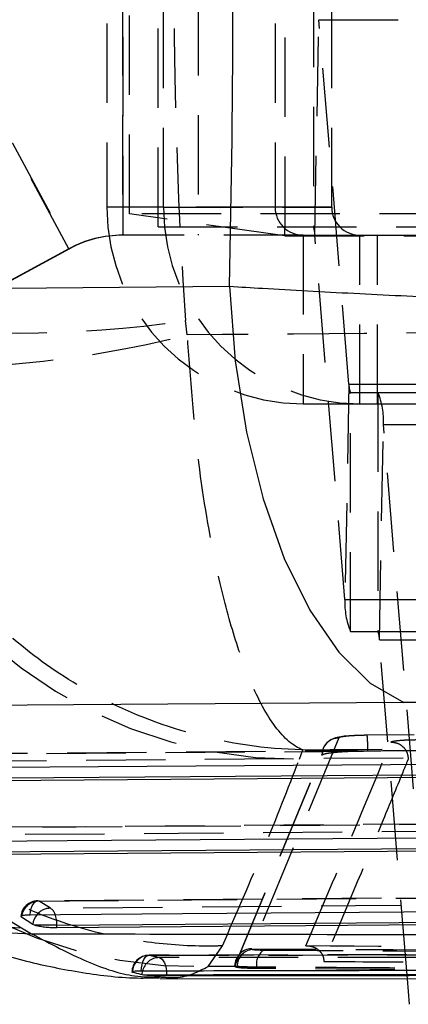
# Model space of a CAD drawing. Extents: x 37 to 414, y 8 to 317.
# Tile 3 of 18: x 167.62 to 174.54, y 8.38 to 25.89. Entities that reach past the tile are written whole.
import ezdxf

# ---------------------------------------------------------------- set-up
doc = ezdxf.new("R2010")
doc.units = 0
doc.header["$LTSCALE"] = 1.111111
doc.linetypes.add('HIDDEN', pattern=[1.905, 1.27, -0.635])
doc.layers.get('0').update_dxf_attribs({"linetype": 'CONTINUOUS'})

msp = doc.modelspace()

# ---------------------------------------------------------------- linework, layer by layer
at = {"color": 7, "linetype": 'HIDDEN'}
for p, q in [((169.173851, 30.060666), (169.173851, 22.560666)), ((170.181958, 22.560666), (170.181958, 30.060666)), ((172.16789, 30.060666), (172.16789, 22.560666)), ((173.175997, 22.560666), (173.175997, 30.060666)), ((170.087753, 22.210666), (170.087753, 26.460666)), ((172.849084, 26.460666), (172.849084, 22.210666)), ((169.450589, 26.310666), (169.450589, 22.060666)), ((169.460081, 22.060666), (169.460081, 26.310666)), ((170.79694, 26.310666), (170.79694, 22.060666)), ((172.874815, 22.062951), (172.947719, 25.894424)), ((172.947719, 25.894424), (188.81024, 25.894424)), ((173.48337, 19.408382), (172.947719, 25.894424)), ((168.498469, 21.819491), (166.475214, 25.556996)), ((166.484706, 25.556996), (168.507961, 21.819491)), ((170.181958, 22.560666), (169.173851, 22.560666)), ((172.16789, 22.560666), (169.173851, 22.560666)), ((172.343846, 22.049113), (169.574533, 22.4399)), ((170.181958, 22.560666), (173.175997, 22.560666)), ((173.175997, 22.560666), (172.16789, 22.560666)), ((170.087753, 22.210666), (185.950276, 22.210666)), ((172.666897, 22.060666), (169.450589, 22.060666)), ((172.343846, 22.049113), (189.00568, 22.049113)), ((172.666897, 22.060666), (172.666897, 19.060666)), ((172.666897, 22.060666), (173.993901, 22.060666)), ((172.874815, 22.062951), (188.737337, 22.062951)), ((173.410466, 15.576909), (172.874815, 22.062951)), ((173.675004, 19.060666), (173.675004, 22.060666)), ((173.993901, 19.060666), (173.993901, 22.060666)), ((173.993901, 22.060666), (175.473456, 22.060666)), ((168.498469, 21.819491), (160.17622, 17.314336)), ((168.507961, 21.819491), (160.185712, 17.314336)), ((168.498469, 21.819491), (168.507961, 21.819491)), ((170.604725, 20.286633), (170.575059, 20.540841)), ((173.48337, 19.408382), (173.410466, 15.576909)), ((173.48337, 19.408382), (189.345892, 19.408382)), ((173.5091, 19.260666), (189.371622, 19.260666)), ((173.5091, 15.010666), (173.5091, 19.260666)), ((173.99867, 19.260666), (173.99867, 15.010666)), ((172.666897, 19.060666), (173.993901, 19.060666)), ((173.993901, 19.060666), (175.473456, 19.060666)), ((174.024401, 14.86295), (174.097304, 18.694424)), ((174.097304, 18.694424), (189.959827, 18.694424)), ((174.632956, 12.208381), (174.097304, 18.694424)), ((173.410466, 15.576909), (189.272988, 15.576909)), ((173.5091, 15.010666), (189.371622, 15.010666)), ((174.024401, 14.86295), (189.886923, 14.86295)), ((174.522622, 8.830138), (174.024401, 14.86295)), ((187.343322, 13.250235), (173.803676, 13.163026)), ((173.301483, 13.116437), (171.745338, 9.365187)), ((178.34525, 12.918638), (163.841359, 12.813335)), ((171.452024, 9.061959), (173.000711, 12.813135)), ((171.452024, 9.053119), (173.000711, 12.811746)), ((172.601229, 12.740402), (172.662603, 12.904947)), ((174.540809, 12.745417), (174.53859, 12.743661)), ((181.495424, 11.633567), (165.89142, 11.514896)), ((184.645632, 10.347818), (167.941514, 10.216887)), ((168.168311, 10.085226), (167.966531, 10.212986)), ((170.97538, 9.051919), (171.229377, 9.416162)), ((171.745338, 9.365187), (171.767957, 9.353459)), ((171.451631, 9.050137), (170.97538, 9.051919)), ((171.451565, 9.06084), (171.451565, 9.050956)), ((171.451631, 9.050137), (171.452024, 9.053119)), ((171.491631, 9.050232), (171.452024, 9.061959)), ((171.452024, 9.053119), (171.452024, 9.061959)), ((171.838305, 9.038462), (171.838305, 9.013333))]:
    msp.add_line(p, q, dxfattribs=at)
at = {"color": 7, "linetype": 'CONTINUOUS'}
for p, q in [((162.515331, 12.836132), (167.655816, 9.740346)), ((178.796306, 12.438987), (164.184148, 12.332537)), ((181.946588, 11.153629), (166.234316, 11.03396)), ((167.652481, 9.925921), (167.64547, 9.93127)), ((167.854267, 9.798153), (167.652481, 9.925921)), ((185.09687, 9.867654), (168.284483, 9.73578)), ((167.655816, 9.740346), (167.833635, 9.631744)), ((167.881955, 9.785511), (167.854267, 9.798153)), ((168.284483, 9.785511), (167.881955, 9.785511)), ((168.284483, 9.73578), (168.284483, 9.785511)), ((169.801681, 8.907225), (169.827438, 8.90342)), ((169.827438, 8.90342), (170.23587, 8.90342)), ((170.121607, 8.837112), (188.50832, 8.807972)), ((170.23587, 8.888824), (170.23587, 8.90342)), ((174.560052, 8.376908), (174.522622, 8.830138))]:
    msp.add_line(p, q, dxfattribs=at)
at = {"color": 8, "linetype": 'CONTINUOUS'}
msp.add_line((167.652481, 9.925921), (167.655278, 9.947952), dxfattribs=at)
at = {"color": 7, "linetype": 'CONTINUOUS', "flags": 128}
for points in [[(159.699057, 21.053762), (165.478029, 21.102034), (171.356055, 21.150992)], [(171.356055, 21.150992), (171.458818, 19.827489), (171.659791, 18.556077), (171.953504, 17.371363), (172.331962, 16.305595), (172.784863, 15.387783), (173.29988, 14.642908), (173.862995, 14.091246), (174.458879, 13.747813)], [(174.458879, 13.747813), (168.578793, 13.705213), (162.797779, 13.663217)], [(163.707009, 12.56869), (164.249046, 12.572609), (166.417191, 12.588277), (175.089775, 12.650799), (178.210866, 12.673242)], [(164.184148, 12.382322), (171.460635, 12.435311), (178.796306, 12.488564)], [(165.757157, 11.269977), (166.299192, 11.274089), (168.467334, 11.290529), (177.139906, 11.356164), (181.361135, 11.388036)], [(166.234316, 11.083712), (174.060926, 11.14333), (181.946588, 11.203234)], [(167.807311, 9.971716), (168.349346, 9.975957), (170.517486, 9.99292), (179.190048, 10.060663), (184.511408, 10.102146)], [(168.284483, 9.785511), (176.661197, 9.851238), (185.09687, 9.917273)]]:
    msp.add_lwpolyline(points, dxfattribs=at)
at = {"color": 7, "linetype": 'HIDDEN', "flags": 128}
for points in [[(173.804776, 13.164147), (173.778438, 13.163941), (173.57261, 13.157603), (173.399159, 13.144513), (173.24123, 13.116758), (173.161336, 13.083632), (173.087023, 13.026299), (173.035794, 12.95543), (173.027922, 12.939382), (173.024915, 12.93256), (173.024738, 12.932143), (173.024694, 12.932039), (173.024672, 12.931987), (173.024671, 12.931985), (173.02467, 12.931983)], [(163.866363, 12.809872), (164.408397, 12.813804), (166.576529, 12.829524), (175.249059, 12.892252), (178.370139, 12.914769)], [(178.680195, 12.788311), (178.138162, 12.78438), (175.970029, 12.768648), (167.297497, 12.705572), (164.068137, 12.682026)], [(173.000724, 12.811775), (173.001929, 12.813512), (173.003134, 12.815248)], [(165.91643, 11.511214), (166.458463, 11.515335), (168.626598, 11.531808), (177.299134, 11.597578), (181.520353, 11.629516)], [(181.830412, 11.502974), (181.288378, 11.498861), (179.120244, 11.482399), (170.447708, 11.41643), (166.118208, 11.383422)], [(167.966531, 10.212986), (168.508564, 10.217235), (170.676698, 10.23422), (179.349235, 10.302058), (184.670587, 10.343599)], [(167.807311, 9.971716), (167.814671, 10.028338), (167.826898, 10.080627), (167.843533, 10.126612), (167.863947, 10.164559), (167.887373, 10.193043), (167.912928, 10.210989), (167.939649, 10.217721), (167.966531, 10.212986)], [(184.980647, 10.21701), (184.438613, 10.21277), (182.270479, 10.195807), (173.597942, 10.127852), (168.168311, 10.085226)], [(169.785225, 8.966716), (169.789709, 9.025349), (169.799303, 9.080915), (169.81364, 9.131294), (169.832175, 9.174563), (169.854198, 9.209075), (169.87887, 9.233507), (169.905249, 9.246931), (169.93233, 9.248835)], [(170.104127, 9.20751), (170.130146, 9.199061), (170.15498, 9.179989), (170.177736, 9.150979), (170.197596, 9.11307), (170.213847, 9.067629), (170.225904, 9.016285), (170.232635, 8.968307)]]:
    msp.add_lwpolyline(points, dxfattribs=at)
at = {"color": 8, "linetype": 'CONTINUOUS', "flags": 128}
for points in [[(169.801681, 8.907225), (169.808793, 8.96642), (169.809158, 8.968071)], [(170.232635, 8.968307), (170.233334, 8.960884), (170.23587, 8.90342)]]:
    msp.add_lwpolyline(points, dxfattribs=at)
at = {"color": 7, "linetype": 'HIDDEN'}
for centre, radius, start, end in [((169.450589, 20.060669), 6.249997, 89.9999961, 118.4284003), ((169.460081, 20.060669), 6.249997, 89.9999961, 118.4284003), ((172.670377, 22.557192), 3.496527, 179.9430685, 269.9429767), ((173.678485, 22.557193), 3.496528, 179.9430837, 269.9429653), ((172.667394, 22.56017), 0.499504, 179.9430601, 269.9429547), ((173.675502, 22.56017), 0.499504, 179.943098, 269.9429167), ((172.52505, 22.078123), 0.350094, 357.5161282, 22.2465156), ((169.450587, 20.060673), 1.999993, 89.9999469, 118.42844), ((169.460079, 20.060674), 1.999992, 89.999941, 118.4284459), ((167.580956, 40.689557), 20.369964, 261.5476879, 278.4523121), ((165.901767, 38.817951), 19.118776, 266.3791604, 284.2401322), ((172.52347, 20.878003), 8.137972, 185.342015, 270.5474755), ((173.83314, 19.39321), 0.350099, 177.5162464, 202.2463362), ((172.756541, 18.752586), 1.342024, 357.5160645, 22.2465046), ((170.761302, 17.214141), 8.165028, 185.5105845, 271.5024045), ((174.751242, 15.518748), 1.342036, 177.5161414, 202.2463958), ((173.674644, 14.878124), 0.350086, 357.515859, 22.2467847), ((167.943895, 9.913273), 0.3045, 90.4489729, 174.7249777), ((167.96477, 9.899771), 0.31322, 89.677972, 171.1513022), ((168.163684, 9.779488), 0.305772, 89.1328592, 140.1332325), ((168.068064, 9.920673), 0.192684, 17.3598404, 58.6497717), ((171.754735, 9.06262), 0.302712, 91.7789056, 180.1251372), ((171.796821, 9.049637), 0.305191, 95.4270182, 179.8882811), ((172.139632, 9.089918), 0.305689, 124.528531, 189.690734), ((169.923615, 8.944994), 0.3045, 90.0978174, 180), ((169.933153, 8.943807), 0.305029, 90.1546204, 178.8713717), ((170.104087, 8.906151), 0.301358, 89.992354, 168.1431694)]:
    msp.add_arc(centre, radius, start, end, dxfattribs=at)
at = {"color": 8, "linetype": 'CONTINUOUS'}
for centre, radius, start, end in [((167.813812, 17.008035), 7.269406, 238.975394, 268.7546139), ((168.003774, 16.940468), 7.310704, 238.21709, 268.6664544), ((168.172775, 9.768354), 0.319899, 139.6464819, 174.6551928), ((167.719055, 9.789159), 0.56544, 359.6303917, 19.5277333)]:
    msp.add_arc(centre, radius, start, end, dxfattribs=at)
at = {"color": 7, "linetype": 'HIDDEN'}
for centre, ratio, start_param, end_param in [((232.393096, 26.33046), 0.870463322, 1.489994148, 1.652140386), ((170.144621, 26.33046), 0.030920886, 4.652266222, 4.712111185)]:
    msp.add_ellipse(centre, major_axis=(0, 71.253), ratio=ratio, start_param=start_param, end_param=end_param, dxfattribs=at)
at = {"color": 7, "linetype": 'CONTINUOUS'}
msp.add_ellipse((148.714844, 26.33046), major_axis=(0, 71.253), ratio=0.31860086, start_param=4.639633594, end_param=4.786337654, dxfattribs=at)
at = {"color": 7, "linetype": 'HIDDEN'}
for points, knots in [([(169.574533, 22.4399), (169.574347, 22.969967), (169.573894, 24.260237), (169.573369, 25.550479), (169.573059, 26.310666)], [0, 0, 0, 0, 0.410818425, 1, 1, 1, 1]), ([(181.788502, 22.415028), (181.512811, 22.417258), (180.961428, 22.421718), (179.83282, 22.427587), (178.515485, 22.432614), (177.03037, 22.436646), (175.42024, 22.439537), (173.732858, 22.441254), (172.01595, 22.441682), (170.621043, 22.441062), (169.824265, 22.440178), (169.574533, 22.4399)], [0, 0, 0, 0, 0.1182597, 0.236519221, 0.354778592, 0.473038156, 0.591290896, 0.709543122, 0.827782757, 0.946022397, 1, 1, 1, 1]), ([(190.735209, 20.430398), (187.382499, 20.409866), (180.672313, 20.368772), (173.962176, 20.314025), (170.604725, 20.286633)], [0, 0, 0, 0, 0.499644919, 1, 1, 1, 1]), ([(172.662603, 12.904947), (172.661127, 12.905469), (172.497066, 12.963425), (172.175914, 13.234648), (171.752757, 14.009566), (171.401162, 15.007614), (171.07917, 16.282381), (170.773862, 18.033541), (170.662729, 19.513959), (170.604725, 20.286633)], [0, 0, 0, 0, 0.001605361, 0.178408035, 0.346059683, 0.479153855, 0.612217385, 0.797605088, 1, 1, 1, 1]), ([(172.662603, 12.904947), (172.656727, 12.905061), (172.003792, 12.917752), (170.730807, 13.100764), (169.067229, 13.760535), (167.696887, 14.663887), (166.454073, 15.852962), (165.294017, 17.524512), (164.900002, 18.978463), (164.694349, 19.73734)], [0, 0, 0, 0, 0.001605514, 0.178402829, 0.346054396, 0.479146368, 0.612207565, 0.797595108, 1, 1, 1, 1]), ([(171.229377, 9.416162), (171.162074, 9.41458), (170.716494, 9.404111), (169.813265, 9.463016), (168.547543, 9.742965), (167.272689, 10.257235), (166.104244, 10.980906), (165.070791, 11.886038), (164.206405, 12.95374), (163.533956, 14.148305), (163.059494, 15.438565), (162.931229, 16.340669), (162.867096, 16.791721)], [0, 0, 0, 0, 0.016456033, 0.108947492, 0.220330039, 0.331712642, 0.443094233, 0.554475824, 0.665856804, 0.777237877, 0.88861892, 1, 1, 1, 1]), ([(173.803675, 13.163025), (173.766062, 13.162508), (173.674048, 13.161243), (173.534552, 13.154844), (173.408591, 13.144063), (173.322507, 13.130638), (173.308387, 13.121101), (173.301484, 13.116437)], [0, 0, 0, 0, 0.148307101, 0.362797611, 0.577756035, 0.793537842, 1, 1, 1, 1]), ([(173.820335, 12.88766), (173.82015, 12.89929), (173.819631, 12.931778), (173.818391, 12.983282), (173.81653, 13.03842), (173.8143, 13.08589), (173.811796, 13.123728), (173.809118, 13.150016), (173.806358, 13.164796), (173.80457, 13.163615), (173.803675, 13.163025)], [0, 0, 0, 0, 0.073774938, 0.206091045, 0.338410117, 0.470721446, 0.603045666, 0.735358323, 0.867670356, 1, 1, 1, 1]), ([(172.662603, 12.904947), (175.252753, 12.921427), (180.458754, 12.954552), (185.665075, 12.981314), (188.281088, 12.994761)], [0, 0, 0, 0, 0.497531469, 1, 1, 1, 1]), ([(172.715786, 9.415556), (172.970167, 10.017526), (173.475967, 11.214459), (173.980047, 12.435935), (174.230612, 13.043099)], [0, 0, 0, 0, 0.502926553, 1, 1, 1, 1]), ([(173.301473, 13.116411), (173.26187, 13.111574), (173.182666, 13.1019), (173.083246, 13.031652), (173.01392, 12.931751), (173.005122, 12.85269), (173.000722, 12.813161)], [0, 0, 0, 0, 0.249999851, 0.499998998, 0.750001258, 1, 1, 1, 1]), ([(173.820294, 12.88766), (173.995941, 12.888884), (174.982797, 12.895759), (179.496007, 12.926306), (183.833676, 12.950944), (187.360112, 12.970974)], [0, 0, 0, 0, 0.038918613, 0.218660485, 1, 1, 1, 1]), ([(174.230612, 13.043099), (174.233768, 13.045851), (174.241935, 13.052976), (174.297901, 13.064246), (174.401188, 13.075008), (174.53739, 13.083008), (174.638939, 13.084761), (174.690519, 13.085652)], [0, 0, 0, 0, 0.1352855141, 0.3501029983, 0.5645932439, 0.778838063, 1, 1, 1, 1]), ([(174.230612, 13.043099), (174.270763, 13.038849), (174.351066, 13.03035), (174.452882, 12.960357), (174.523551, 12.860824), (174.533631, 12.782295), (174.53859, 12.743661)], [0, 0, 0, 0, 0.25198904, 0.50397847, 0.755967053, 1, 1, 1, 1]), ([(173.003134, 12.815248), (173.019494, 12.823171), (173.052214, 12.839019), (173.208326, 12.860514), (173.423388, 12.877008), (173.640429, 12.885539), (173.774567, 12.88712), (173.820294, 12.887659)], [0, 0, 0, 0, 0.221581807, 0.443155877, 0.664554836, 0.885648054, 1, 1, 1, 1]), ([(171.229377, 9.416162), (171.480813, 9.993361), (171.957527, 11.087713), (172.394657, 12.210033), (172.601229, 12.740402)], [0, 0, 0, 0, 0.527435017, 1, 1, 1, 1]), ([(174.53859, 12.743661), (174.534391, 12.733373), (174.501363, 12.652466), (174.352972, 12.28969), (173.858322, 11.088896), (173.389939, 9.976515), (173.037675, 9.139909)], [0, 0, 0, 0, 0.008430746, 0.066300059, 0.297777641, 1, 1, 1, 1]), ([(187.213005, 9.289094), (186.433766, 9.286827), (180.670479, 9.270059), (174.907162, 9.259644), (169.923089, 9.250638)], [0, 0, 0, 0, 0.13520739, 1, 1, 1, 1]), ([(169.93233, 9.248835), (172.834771, 9.254216), (177.737346, 9.263306), (183.501494, 9.277546), (186.363205, 9.285411), (187.224801, 9.287779)], [0, 0, 0, 0, 0.503530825, 0.850524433, 1, 1, 1, 1]), ([(187.716348, 9.299342), (185.737289, 9.305567), (180.41968, 9.322293), (175.104796, 9.341439), (171.767957, 9.353459)], [0, 0, 0, 0, 0.372170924, 1, 1, 1, 1]), ([(171.767957, 9.353459), (171.772224, 9.352686), (171.792761, 9.348967), (171.851101, 9.343749), (171.927924, 9.342422), (171.966363, 9.341758)], [0, 0, 0, 0, 0.115851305, 0.557608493, 1, 1, 1, 1]), ([(171.966363, 9.341758), (174.493109, 9.32536), (179.546605, 9.292565), (184.600054, 9.264266), (187.126779, 9.250116)], [0, 0, 0, 0, 0.499999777, 1, 1, 1, 1]), ([(172.715786, 9.415556), (172.716847, 9.415642), (172.723891, 9.416216), (172.766853, 9.418197), (172.840132, 9.407137), (172.926027, 9.361926), (172.988296, 9.29745), (173.027887, 9.221701), (173.034555, 9.165978), (173.037675, 9.139909)], [0, 0, 0, 0, 0.007092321, 0.047100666, 0.287226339, 0.49490292, 0.676268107, 0.848548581, 1, 1, 1, 1]), ([(186.754433, 9.32231), (184.369095, 9.337432), (179.689576, 9.367098), (175.009997, 9.399614), (172.715786, 9.415556)], [0, 0, 0, 0, 0.509739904, 1, 1, 1, 1]), ([(170.104127, 9.20751), (170.079723, 9.21283), (170.022438, 9.22532), (169.96519, 9.240259), (169.93233, 9.248835)], [0, 0, 0, 0, 0.425998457, 1, 1, 1, 1]), ([(187.395011, 9.233682), (184.491431, 9.228122), (179.587004, 9.218732), (173.823373, 9.211214), (170.963316, 9.208366), (170.104127, 9.20751)], [0, 0, 0, 0, 0.503778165, 0.850930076, 1, 1, 1, 1]), ([(173.037675, 9.139909), (173.132722, 9.139226), (173.950555, 9.133346), (177.659528, 9.107001), (182.038975, 9.077323), (185.695622, 9.053794), (186.461151, 9.048868)], [0, 0, 0, 0, 0.0212418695, 0.1827758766, 0.8289119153, 1, 1, 1, 1]), ([(170.121747, 8.864051), (170.214921, 8.856292), (170.558268, 8.827701), (170.799565, 8.95741), (170.97538, 9.051919)], [0, 0, 0, 0, 0.2713714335, 1, 1, 1, 1]), ([(171.838305, 9.013333), (171.770893, 9.014435), (171.636072, 9.016639), (171.503198, 9.028231), (171.455872, 9.040649), (171.452288, 9.048666), (171.451631, 9.050137)], [0, 0, 0, 0, 0.30993796, 0.619849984, 0.930284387, 1, 1, 1, 1]), ([(171.838305, 9.038462), (171.771059, 9.03913), (171.636615, 9.040465), (171.534807, 9.045716), (171.499062, 9.049455), (171.491631, 9.050232)], [0, 0, 0, 0, 0.442180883, 0.884042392, 1, 1, 1, 1]), ([(186.996804, 8.946428), (184.470396, 8.960639), (179.417581, 8.989059), (174.364731, 9.021994), (171.838305, 9.038462)], [0, 0, 0, 0, 0.499999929, 1, 1, 1, 1]), ([(186.996804, 8.925794), (184.470396, 8.939257), (179.417581, 8.966184), (174.364731, 8.997617), (171.838305, 9.013333)], [0, 0, 0, 0, 0.499999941, 1, 1, 1, 1])]:
    msp.add_open_spline(points, degree=3, knots=knots, dxfattribs=at)
at = {"color": 7, "linetype": 'CONTINUOUS'}
for points, knots in [([(171.356055, 21.150992), (171.551529, 21.139231), (172.260553, 21.096568), (173.558926, 21.025882), (175.246257, 20.943393), (176.94679, 20.869211), (178.686017, 20.801941), (180.373681, 20.746481), (181.948316, 20.706167), (183.313494, 20.684065), (184.488311, 20.679966), (185.063289, 20.695132), (185.350779, 20.702715)], [0, 0, 0, 0, 0.039752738, 0.144191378, 0.248629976, 0.351138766, 0.453648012, 0.569708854, 0.676652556, 0.783596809, 0.891798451, 1, 1, 1, 1]), ([(177.468584, 13.35051), (177.465965, 13.351601), (177.355585, 13.397618), (177.056465, 13.489102), (176.523234, 13.591), (175.928464, 13.671613), (175.296051, 13.729213), (174.764216, 13.748777), (174.501136, 13.747946), (174.458879, 13.747813)], [0, 0, 0, 0, 0.005214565, 0.219785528, 0.434651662, 0.55071811, 0.75391135, 0.960472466, 1, 1, 1, 1]), ([(164.158028, 10.74165), (164.367599, 10.608385), (164.879344, 10.282971), (165.732386, 9.854627), (166.707716, 9.448196), (167.695918, 9.137258), (168.71409, 8.935056), (169.519383, 8.833466), (169.998221, 8.847414), (170.109307, 8.850649)], [0, 0, 0, 0, 0.138387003, 0.337922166, 0.509292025, 0.66938296, 0.816251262, 0.957371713, 1, 1, 1, 1]), ([(167.644881, 9.940729), (167.644093, 9.943133), (167.641461, 9.951172), (167.67354, 9.961569), (167.731142, 9.969872), (167.783871, 9.971148), (167.807311, 9.971716)], [0, 0, 0, 0, 0.132231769, 0.442095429, 0.751990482, 1, 1, 1, 1]), ([(168.284483, 9.73578), (168.252892, 9.736132), (168.189717, 9.736837), (168.086029, 9.745384), (167.990251, 9.758445), (167.921381, 9.77273), (167.892385, 9.78213), (167.881955, 9.785511)], [0, 0, 0, 0, 0.217391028, 0.434736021, 0.653448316, 0.875347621, 1, 1, 1, 1]), ([(167.833635, 9.631744), (170.63933, 9.626196), (176.81062, 9.613993), (182.979098, 9.603067), (186.34316, 9.597108)], [0, 0, 0, 0, 0.454636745, 1, 1, 1, 1]), ([(169.785225, 8.966716), (169.75769, 8.966443), (169.701013, 8.965879), (169.645093, 8.962111), (169.617529, 8.958049), (169.621908, 8.955187), (169.622935, 8.954516)], [0, 0, 0, 0, 0.290625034, 0.598197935, 0.905796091, 1, 1, 1, 1]), ([(169.628183, 8.949815), (169.675941, 8.937286), (169.733762, 8.922117), (169.791612, 8.909433), (169.801681, 8.907225)], [0, 0, 0, 0, 0.825959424, 1, 1, 1, 1]), ([(187.07566, 9.011977), (186.898149, 9.011416), (185.997781, 9.008573), (182.206, 8.99697), (176.620025, 8.981537), (171.75691, 8.970992), (169.785225, 8.966716)], [0, 0, 0, 0, 0.030799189, 0.156219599, 0.657900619, 1, 1, 1, 1]), ([(169.827438, 8.90342), (169.846325, 8.901666), (169.884098, 8.898157), (169.973066, 8.893762), (170.073579, 8.890582), (170.165261, 8.889002), (170.216244, 8.888874), (170.23587, 8.888824)], [0, 0, 0, 0, 0.216351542, 0.432701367, 0.648892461, 0.864836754, 1, 1, 1, 1]), ([(170.23587, 8.90342), (173.209394, 8.906727), (178.972297, 8.913135), (184.735174, 8.92445), (187.52454, 8.929927)], [0, 0, 0, 0, 0.515976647, 1, 1, 1, 1]), ([(170.23587, 8.888824), (171.722632, 8.889929), (174.696155, 8.89214), (180.459055, 8.898504), (184.735175, 8.905549), (187.52454, 8.910144)], [0, 0, 0, 0, 0.257988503, 0.515976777, 1, 1, 1, 1])]:
    msp.add_open_spline(points, degree=3, knots=knots, dxfattribs=at)
at = {"color": 8, "linetype": 'CONTINUOUS'}
msp.add_open_spline([(167.833635, 9.631744), (168.167733, 9.454562), (168.835935, 9.100195), (169.595934, 8.85947), (169.973813, 8.862762), (170.121747, 8.864051)], degree=3, knots=[0, 0, 0, 0, 0.378305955, 0.756616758, 1, 1, 1, 1], dxfattribs=at)

doc.saveas('drawing.dxf')
